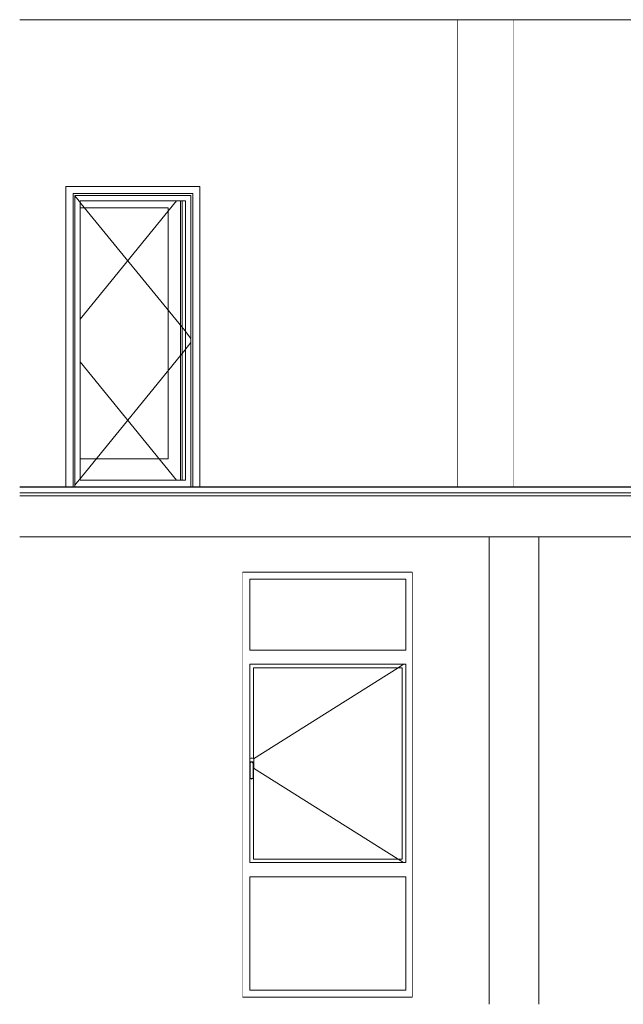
# Model space of a CAD drawing. Header units: millimetres. Extents: x -30280 to 136103, y -81242 to 8968.
# Tile 33 of 46: x 54776 to 59035, y -81242 to -74292. Entities that reach past the tile are written whole.
import ezdxf

# ---------------------------------------------------------------- set-up
doc = ezdxf.new("R2010")
doc.units = ezdxf.units.MM
doc.header["$MEASUREMENT"] = 0
doc.linetypes.add('Wipeout_Contour', pattern=[1000, 0, -1000])
for name, color, linetype in [('09_EI_Mobiliari general', 7, 'Continuous'), ('10_ESTR_Fotjats', 7, 'Continuous'), ('10_ESTR_Pilars', 7, 'Continuous'), ('12_FAÇ_Façana', 7, 'Continuous'), ('14_PAV_Paviment existent', 7, 'Continuous'), ('Puertas Archicad', 7, 'Continuous'), ('Ventanas Archicad', 7, 'Continuous')]:
    doc.layers.add(name, color=color, linetype=linetype)
for name, color, linetype, lineweight in [('10_ESTR_Fotjats_Pluma_Nº__1', 7, 'Continuous', 5), ('10_ESTR_Pilars_Pluma_Nº__88', 7, 'Continuous', 5), ('12_FAÇ_Façana_Pluma_Nº__47', 7, 'Continuous', 20), ('14_PAV_Paviment existent_Pluma_Nº__29', 7, 'Continuous', 20), ('Puertas Archicad_Pluma_Nº__1', 7, 'Continuous', 5), ('Ventanas Archicad_Pluma_Nº__47', 7, 'Continuous', 20)]:
    doc.layers.add(name, color=color, linetype=linetype, lineweight=lineweight)
doc.layers.add('Puertas Archicad_Pluma_Nº__3', color=7, linetype='Continuous', lineweight=5, true_color=0xa4a4a4)
doc.layers.add('Ventanas Archicad_Pluma_Nº__3', color=7, linetype='Continuous', lineweight=5, true_color=0xa4a4a4)

# ---------------------------------------------------------------- blocks, each defined once
blk = doc.blocks.new('Elem Sección_47_1', base_point=(79620.7, -77592.4))
at = {"color": 254, "linetype": 'Wipeout_Contour', "lineweight": 0, "ltscale": 394576.652326}
blk.add_wipeout([(58089.5, -77942.4), (58089.5, -81242.4), (58439.5, -81242.4), (58439.5, -77942.4)], dxfattribs=at).dxf.layer = '09_EI_Mobiliari general'
blk = doc.blocks.new('Elem Sección_80_1', base_point=(79620.7, -77592.4))
at = {"color": 254, "linetype": 'Wipeout_Contour', "lineweight": 0, "ltscale": 393522.54749}
blk.add_wipeout([(57544.6, -81242.4), (58089.5, -81242.4), (58089.5, -77942.4), (57544.6, -77942.4)], dxfattribs=at).dxf.layer = '12_FAÇ_Façana'
at = {"color": 254, "linetype": 'Wipeout_Contour', "lineweight": 0, "ltscale": 395846.067776}
blk.add_wipeout([(59159.6, -77942.4), (58439.5, -77942.4), (58439.5, -81242.4), (59159.6, -81242.4)], dxfattribs=at).dxf.layer = '12_FAÇ_Façana'
at = {"layer": '12_FAÇ_Façana_Pluma_Nº__47', "color": 7, "linetype": 'Continuous', "lineweight": 20}
for p, q in [((58089.5, -81242.4), (58089.5, -77942.4)), ((58439.5, -77942.4), (58439.5, -81242.4)), ((57544.6, -78192.4), (57544.6, -81192.4)), ((59159.6, -78192.4), (59159.6, -81192.4))]:
    blk.add_line(p, q, dxfattribs=at)
blk = doc.blocks.new('Elem Sección_85_1', base_point=(79620.7, -77592.4))
at = {"color": 254, "linetype": 'Wipeout_Contour', "lineweight": 0, "ltscale": 388298.106875}
blk.add_wipeout([(56349.6, -81242.4), (56349.6, -77942.4), (54775.7, -77942.4), (54775.7, -81242.4)], dxfattribs=at).dxf.layer = '12_FAÇ_Façana'
at = {"layer": '12_FAÇ_Façana_Pluma_Nº__47', "color": 7, "linetype": 'Continuous', "lineweight": 20}
blk.add_line((56349.6, -78192.4), (56349.6, -81192.4), dxfattribs=at)
blk = doc.blocks.new('Elem Sección_86_1', base_point=(79620.7, -77592.4))
at = {"color": 254, "linetype": 'Wipeout_Contour', "lineweight": 0, "ltscale": 386527.694444}
blk.add_wipeout([(56349.6, -78192.4), (57544.6, -78192.4), (57544.6, -77942.4), (56349.6, -77942.4)], dxfattribs=at).dxf.layer = '12_FAÇ_Façana'
at = {"color": 254, "linetype": 'Wipeout_Contour', "lineweight": 0, "ltscale": 396776.54476}
blk.add_wipeout([(57544.6, -81192.4), (56349.6, -81192.4), (56349.6, -81242.4), (57544.6, -81242.4)], dxfattribs=at).dxf.layer = '12_FAÇ_Façana'
blk = doc.blocks.new('Elem Sección_87_1', base_point=(79620.7, -77592.4))
at = {"color": 254, "linetype": 'Wipeout_Contour', "lineweight": 0, "ltscale": 1170716.243406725}
blk.add_wipeout([(56399.6, -78242.4), (56349.6, -78242.4), (56349.6, -81142.4), (56399.6, -81142.4), (56399.6, -80342.4), (56399.6, -80242.4), (56399.6, -79647.9), (56398.6, -79646.4), (56398.6, -79542.4), (56399.6, -79538.6), (56399.6, -78842.4), (56399.6, -78742.4)], dxfattribs=at).dxf.layer = 'Ventanas Archicad'
at = {"color": 254, "linetype": 'Wipeout_Contour', "lineweight": 0, "ltscale": 785749.491902}
blk.add_wipeout([(57499.6, -78842.4), (57499.6, -80242.4), (57499.6, -80342.4), (57499.6, -81142.4), (57544.6, -81142.4), (57544.6, -78242.4), (57499.6, -78242.4), (57499.6, -78742.4)], dxfattribs=at).dxf.layer = 'Ventanas Archicad'
at = {"color": 254, "linetype": 'Wipeout_Contour', "lineweight": 0, "ltscale": 580562.520676}
blk.add_wipeout([(56349.6, -78242.4), (56399.6, -78242.4), (57499.6, -78242.4), (57544.6, -78242.4), (57544.6, -78192.4), (56349.6, -78192.4)], dxfattribs=at).dxf.layer = 'Ventanas Archicad'
at = {"color": 254, "linetype": 'Wipeout_Contour', "lineweight": 0, "ltscale": 388879.369858}
blk.add_wipeout([(56399.6, -78742.4), (56399.6, -78842.4), (57499.6, -78842.4), (57499.6, -78742.4)], dxfattribs=at).dxf.layer = 'Ventanas Archicad'
at = {"color": 254, "linetype": 'Wipeout_Contour', "lineweight": 0, "ltscale": 1657637.890798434}
blk.add_wipeout([(56399.6, -79508.2), (56399.6, -79538.6), (56400.4, -79535.6), (56405.4, -79530.7), (56412.1, -79528.9), (56418.9, -79530.7), (56423.8, -79535.6), (56425.6, -79542.4), (56425.6, -79575.5), (56426.8, -79574.4), (56428.1, -79569.4), (56428.1, -79515.4), (56426.8, -79510.4), (56423.1, -79506.7), (56418.1, -79505.4), (56406.1, -79505.4), (56401.1, -79506.7)], dxfattribs=at).dxf.layer = 'Ventanas Archicad'
at = {"color": 254, "linetype": 'Wipeout_Contour', "lineweight": 0, "ltscale": 390399.953626}
blk.add_wipeout([(56400.6, -79649.4), (56412.1, -79652.4), (56412.1, -79649.3), (56402.5, -79646.8)], dxfattribs=at).dxf.layer = 'Ventanas Archicad'
at = {"color": 254, "linetype": 'Wipeout_Contour', "lineweight": 0, "ltscale": 393757.842718}
blk.add_wipeout([(56399.6, -80242.4), (56399.6, -80342.4), (57499.6, -80342.4), (57499.6, -80242.4)], dxfattribs=at).dxf.layer = 'Ventanas Archicad'
at = {"color": 254, "linetype": 'Wipeout_Contour', "lineweight": 0, "ltscale": 594879.952756}
blk.add_wipeout([(56349.6, -81192.4), (57544.6, -81192.4), (57544.6, -81142.4), (57499.6, -81142.4), (56399.6, -81142.4), (56349.6, -81142.4)], dxfattribs=at).dxf.layer = 'Ventanas Archicad'
at = {"layer": 'Ventanas Archicad_Pluma_Nº__47', "color": 7, "linetype": 'Continuous', "lineweight": 20}
for p, q in [((57544.6, -78192.4), (56349.6, -78192.4)), ((57544.6, -81192.4), (56349.6, -81192.4))]:
    blk.add_line(p, q, dxfattribs=at)
at = {"color": 254, "linetype": 'Wipeout_Contour', "lineweight": 0, "ltscale": 387907.878043}
blk.add_wipeout([(56399.6, -78742.4), (57499.6, -78742.4), (57499.6, -78242.4), (56399.6, -78242.4)], dxfattribs=at).dxf.layer = 'Ventanas Archicad'
at = {"color": 254, "linetype": 'Wipeout_Contour', "lineweight": 0, "ltscale": 392569.290747}
blk.add_wipeout([(57474.6, -78867.4), (57474.6, -80217.4), (57499.6, -80217.4), (57499.6, -78867.4)], dxfattribs=at).dxf.layer = 'Ventanas Archicad'
at = {"color": 254, "linetype": 'Wipeout_Contour', "lineweight": 0, "ltscale": 390424.574945}
blk.add_wipeout([(56421.8, -79646.8), (56412.1, -79649.3), (56412.1, -79652.4), (56423.6, -79649.4)], dxfattribs=at).dxf.layer = 'Ventanas Archicad'
at = {"color": 254, "linetype": 'Wipeout_Contour', "lineweight": 0, "ltscale": 395228.466281}
blk.add_wipeout([(56399.6, -81142.4), (57499.6, -81142.4), (57499.6, -80342.4), (56399.6, -80342.4)], dxfattribs=at).dxf.layer = 'Ventanas Archicad'
at = {"layer": 'Ventanas Archicad_Pluma_Nº__3', "color": 253, "linetype": 'Continuous', "lineweight": 5, "true_color": 0xa4a4a4}
for p, q in [((56399.6, -78742.4), (56399.6, -78242.4)), ((56399.6, -78242.4), (57499.6, -78242.4)), ((57499.6, -78242.4), (57499.6, -78742.4)), ((57499.6, -78742.4), (56399.6, -78742.4)), ((56399.6, -81142.4), (56399.6, -80342.4)), ((56399.6, -80342.4), (57499.6, -80342.4)), ((57499.6, -80342.4), (57499.6, -81142.4)), ((57499.6, -81142.4), (56399.6, -81142.4))]:
    blk.add_line(p, q, dxfattribs=at)
at = {"color": 254, "linetype": 'Wipeout_Contour', "lineweight": 0, "ltscale": 390377.716791}
blk.add_wipeout([(56401.6, -79645.5), (56398.6, -79646.4), (56400.6, -79649.4), (56402.5, -79646.8)], dxfattribs=at).dxf.layer = 'Ventanas Archicad'
at = {"color": 254, "linetype": 'Wipeout_Contour', "lineweight": 0, "ltscale": 390430.234956}
blk.add_wipeout([(56422.6, -79645.5), (56421.8, -79646.8), (56423.6, -79649.4), (56425.6, -79646.4)], dxfattribs=at).dxf.layer = 'Ventanas Archicad'
at = {"color": 254, "linetype": 'Wipeout_Contour', "lineweight": 0, "ltscale": 390204.432528}
blk.add_wipeout([(56401.6, -79542.8), (56398.6, -79542.4), (56398.6, -79646.4), (56401.6, -79645.5)], dxfattribs=at).dxf.layer = 'Ventanas Archicad'
at = {"color": 254, "linetype": 'Wipeout_Contour', "lineweight": 0, "ltscale": 390259.943733}
blk.add_wipeout([(56422.6, -79542.8), (56422.6, -79645.5), (56425.6, -79646.4), (56425.6, -79542.4)], dxfattribs=at).dxf.layer = 'Ventanas Archicad'
at = {"color": 254, "linetype": 'Wipeout_Contour', "lineweight": 0, "ltscale": 390027.724744}
blk.add_wipeout([(56398.6, -79542.4), (56401.6, -79542.8), (56403.1, -79537.2), (56400.4, -79535.6)], dxfattribs=at).dxf.layer = 'Ventanas Archicad'
at = {"color": 254, "linetype": 'Wipeout_Contour', "lineweight": 0, "ltscale": 390079.514805}
blk.add_wipeout([(56423.8, -79535.6), (56421.1, -79537.2), (56422.6, -79542.8), (56425.6, -79542.4)], dxfattribs=at).dxf.layer = 'Ventanas Archicad'
at = {"color": 254, "linetype": 'Wipeout_Contour', "lineweight": 0, "ltscale": 390017.444322}
blk.add_wipeout([(56400.4, -79535.6), (56403.1, -79537.2), (56406.9, -79533.4), (56405.4, -79530.7)], dxfattribs=at).dxf.layer = 'Ventanas Archicad'
at = {"color": 254, "linetype": 'Wipeout_Contour', "lineweight": 0, "ltscale": 390055.413336}
blk.add_wipeout([(56417.3, -79533.4), (56421.1, -79537.2), (56423.8, -79535.6), (56418.9, -79530.7)], dxfattribs=at).dxf.layer = 'Ventanas Archicad'
at = {"color": 254, "linetype": 'Wipeout_Contour', "lineweight": 0, "ltscale": 390019.571028}
blk.add_wipeout([(56405.4, -79530.7), (56406.9, -79533.4), (56412.1, -79532), (56412.1, -79528.9)], dxfattribs=at).dxf.layer = 'Ventanas Archicad'
at = {"color": 254, "linetype": 'Wipeout_Contour', "lineweight": 0, "ltscale": 390033.661048}
blk.add_wipeout([(56412.1, -79528.9), (56412.1, -79532), (56417.3, -79533.4), (56418.9, -79530.7)], dxfattribs=at).dxf.layer = 'Ventanas Archicad'
at = {"color": 254, "linetype": 'Wipeout_Contour', "lineweight": 0, "ltscale": 1170582.834050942}
blk.add_wipeout([(56402.5, -79646.8), (56412.1, -79649.3), (56421.8, -79646.8), (56422.6, -79645.5), (56422.6, -79542.8), (56421.1, -79537.2), (56417.3, -79533.4), (56412.1, -79532), (56406.9, -79533.4), (56403.1, -79537.2), (56401.6, -79542.8), (56401.6, -79645.5)], dxfattribs=at).dxf.layer = 'Ventanas Archicad'
at = {"color": 254, "linetype": 'Wipeout_Contour', "lineweight": 0, "ltscale": 778853.586323}
blk.add_wipeout([(56399.6, -78867.4), (56399.6, -79508.2), (56401.1, -79506.7), (56406.1, -79505.4), (56418.1, -79505.4), (56423.1, -79506.7), (56424.6, -79508.2), (56424.6, -78867.4)], dxfattribs=at).dxf.layer = 'Ventanas Archicad'
at = {"color": 254, "linetype": 'Wipeout_Contour', "lineweight": 0, "ltscale": 684148.106637}
blk.add_wipeout([(56400.6, -79649.4), (56399.6, -79647.9), (56399.6, -80217.4), (56424.6, -80217.4), (56424.6, -79647.9), (56423.6, -79649.4), (56412.1, -79652.4)], dxfattribs=at).dxf.layer = 'Ventanas Archicad'
at = {"color": 254, "linetype": 'Wipeout_Contour', "lineweight": 0, "ltscale": 583643.884661}
blk.add_wipeout([(56399.6, -78842.4), (56399.6, -78867.4), (56424.6, -78867.4), (57474.6, -78867.4), (57499.6, -78867.4), (57499.6, -78842.4)], dxfattribs=at).dxf.layer = 'Ventanas Archicad'
at = {"color": 254, "linetype": 'Wipeout_Contour', "lineweight": 0, "ltscale": 590309.516985}
blk.add_wipeout([(56424.6, -80217.4), (56399.6, -80217.4), (56399.6, -80242.4), (57499.6, -80242.4), (57499.6, -80217.4), (57474.6, -80217.4)], dxfattribs=at).dxf.layer = 'Ventanas Archicad'
at = {"color": 254, "linetype": 'Wipeout_Contour', "lineweight": 0, "ltscale": 1171681.407957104}
blk.add_wipeout([(56424.6, -79508.2), (56426.8, -79510.4), (56428.1, -79515.4), (56428.1, -79569.4), (56426.8, -79574.4), (56425.6, -79575.5), (56425.6, -79646.4), (56424.6, -79647.9), (56424.6, -80217.4), (57474.6, -80217.4), (57474.6, -78867.4), (56424.6, -78867.4)], dxfattribs=at).dxf.layer = 'Ventanas Archicad'
at = {"layer": 'Ventanas Archicad_Pluma_Nº__3', "color": 253, "linetype": 'Continuous', "lineweight": 5, "true_color": 0xa4a4a4}
for p, q in [((56399.6, -79538.6), (56399.6, -78842.4)), ((56399.6, -78842.4), (57499.6, -78842.4)), ((56424.6, -79508.2), (56424.6, -78867.4)), ((56424.6, -78867.4), (57474.6, -78867.4)), ((57445.3, -78867.4), (56426.2, -79509.8)), ((57485, -78842.4), (57445.3, -78867.4)), ((57474.6, -78867.4), (57474.6, -80217.4)), ((57499.6, -78842.4), (57499.6, -80242.4)), ((56401.1, -79506.7), (56399.6, -79508.2)), ((56406.1, -79505.4), (56401.1, -79506.7)), ((56418.1, -79505.4), (56406.1, -79505.4)), ((56423.1, -79506.7), (56418.1, -79505.4)), ((56426.8, -79510.4), (56423.1, -79506.7)), ((56398.6, -79542.4), (56400.4, -79535.6)), ((56398.6, -79646.4), (56398.6, -79542.4)), ((56400.4, -79535.6), (56405.4, -79530.7)), ((56401.6, -79542.8), (56403.1, -79537.2)), ((56401.6, -79645.5), (56401.6, -79542.8)), ((56403.1, -79537.2), (56406.9, -79533.4)), ((56405.4, -79530.7), (56412.1, -79528.9)), ((56406.9, -79533.4), (56412.1, -79532)), ((56412.1, -79528.9), (56418.9, -79530.7)), ((56412.1, -79532), (56417.3, -79533.4)), ((56417.3, -79533.4), (56421.1, -79537.2)), ((56418.9, -79530.7), (56423.8, -79535.6)), ((56421.1, -79537.2), (56422.6, -79542.8)), ((56422.6, -79542.8), (56422.6, -79645.5)), ((56423.8, -79535.6), (56425.6, -79542.4)), ((56425.6, -79542.4), (56425.6, -79646.4)), ((56425.6, -79575.5), (56426.8, -79574.4)), ((57445.3, -80217.4), (56426.2, -79574.9)), ((56428.1, -79515.4), (56426.8, -79510.4)), ((56426.8, -79574.4), (56428.1, -79569.4)), ((56428.1, -79569.4), (56428.1, -79515.4)), ((56400.6, -79649.4), (56398.6, -79646.4)), ((56402.5, -79646.8), (56401.6, -79645.5)), ((56412.1, -79649.3), (56402.5, -79646.8)), ((56421.8, -79646.8), (56412.1, -79649.3)), ((56422.6, -79645.5), (56421.8, -79646.8)), ((56425.6, -79646.4), (56423.6, -79649.4)), ((56399.6, -80242.4), (56399.6, -79647.9)), ((56412.1, -79652.4), (56400.6, -79649.4)), ((56423.6, -79649.4), (56412.1, -79652.4)), ((56424.6, -80217.4), (56424.6, -79647.9)), ((57499.6, -80242.4), (56399.6, -80242.4)), ((57474.6, -80217.4), (56424.6, -80217.4)), ((57485, -80242.4), (57445.3, -80217.4))]:
    blk.add_line(p, q, dxfattribs=at)
blk = doc.blocks.new('Elem Sección_88_1', base_point=(79620.7, -77592.4))
at = {"color": 254, "linetype": 'Wipeout_Contour', "lineweight": 0, "ltscale": 382405.49236}
blk.add_wipeout([(58264.6, -74292.4), (57864.6, -74292.4), (57864.6, -77590.4), (58264.6, -77590.4)], dxfattribs=at).dxf.layer = '10_ESTR_Pilars'
at = {"layer": '10_ESTR_Pilars_Pluma_Nº__88', "color": 7, "linetype": 'Continuous', "lineweight": 5}
for p, q in [((57864.6, -77590.4), (57864.6, -74292.4)), ((58264.6, -77590.4), (58264.6, -74292.4))]:
    blk.add_line(p, q, dxfattribs=at)
blk = doc.blocks.new('Elem Sección_89_1', base_point=(79620.7, -77592.4))
at = {"color": 254, "linetype": 'Wipeout_Contour', "lineweight": 0, "ltscale": 756572.219035}
blk.add_wipeout([(54775.7, -77590.4), (55102.3, -77590.4), (55102.3, -75470.4), (56046.3, -75470.4), (56046.3, -77590.4), (57864.6, -77590.4), (57864.6, -74292.4), (54775.7, -74292.4)], dxfattribs=at).dxf.layer = '12_FAÇ_Façana'
at = {"color": 254, "linetype": 'Wipeout_Contour', "lineweight": 0, "ltscale": 961063.22518}
blk.add_wipeout([(60392.1, -74292.4), (58264.6, -74292.4), (58264.6, -77590.4), (60392.1, -77590.4), (60392.1, -75145.4), (59451, -75145.4), (59121.4, -75145.4), (59121.4, -75092.4), (59451, -75092.4), (60392.1, -75092.4)], dxfattribs=at).dxf.layer = '12_FAÇ_Façana'
at = {"layer": '12_FAÇ_Façana_Pluma_Nº__47', "color": 7, "linetype": 'Continuous', "lineweight": 20}
for p, q in [((60392.1, -75092.4), (60392.1, -74292.4)), ((60392.1, -77590.4), (60392.1, -75145.4))]:
    blk.add_line(p, q, dxfattribs=at)
blk = doc.blocks.new('Elem Sección_90_1', base_point=(79620.7, -77592.4))
at = {"color": 254, "linetype": 'Wipeout_Contour', "lineweight": 0, "ltscale": 377321.293034}
blk.add_wipeout([(55152.3, -75520.4), (55102.3, -75470.4), (55102.3, -77590.4), (55152.3, -77590.4)], dxfattribs=at).dxf.layer = 'Puertas Archicad'
at = {"color": 254, "linetype": 'Wipeout_Contour', "lineweight": 0, "ltscale": 379422.410753}
blk.add_wipeout([(55996.3, -75520.4), (55996.3, -77590.4), (56046.3, -77590.4), (56046.3, -75470.4)], dxfattribs=at).dxf.layer = 'Puertas Archicad'
at = {"color": 254, "linetype": 'Wipeout_Contour', "lineweight": 0, "ltscale": 374981.33231}
blk.add_wipeout([(56046.3, -75470.4), (55102.3, -75470.4), (55152.3, -75520.4), (55996.3, -75520.4)], dxfattribs=at).dxf.layer = 'Puertas Archicad'
at = {"layer": 'Puertas Archicad_Pluma_Nº__1', "color": 7, "linetype": 'Continuous', "lineweight": 5}
for p, q in [((55102.3, -77590.4), (55102.3, -75470.4)), ((55102.3, -75470.4), (56046.3, -75470.4)), ((56046.3, -75470.4), (56046.3, -77590.4))]:
    blk.add_line(p, q, dxfattribs=at)
at = {"color": 254, "linetype": 'Wipeout_Contour', "lineweight": 0, "ltscale": 377453.511561}
blk.add_wipeout([(55164.3, -75532.4), (55152.3, -75532.4), (55152.3, -77590.4), (55164.3, -77590.4)], dxfattribs=at).dxf.layer = 'Puertas Archicad'
at = {"color": 254, "linetype": 'Wipeout_Contour', "lineweight": 0, "ltscale": 379408.590831}
blk.add_wipeout([(55984.3, -75532.4), (55984.3, -77590.4), (55996.3, -77590.4), (55996.3, -75532.4)], dxfattribs=at).dxf.layer = 'Puertas Archicad'
at = {"color": 254, "linetype": 'Wipeout_Contour', "lineweight": 0, "ltscale": 562631.726272}
blk.add_wipeout([(55996.3, -75520.4), (55152.3, -75520.4), (55152.3, -75532.4), (55164.3, -75532.4), (55984.3, -75532.4), (55996.3, -75532.4)], dxfattribs=at).dxf.layer = 'Puertas Archicad'
at = {"color": 254, "linetype": 'Wipeout_Contour', "lineweight": 0, "ltscale": 377495.130621}
blk.add_wipeout([(55164.3, -75570.4), (55164.3, -77542.4), (55202.3, -77542.4), (55202.3, -75570.4)], dxfattribs=at).dxf.layer = 'Puertas Archicad'
at = {"color": 254, "linetype": 'Wipeout_Contour', "lineweight": 0, "ltscale": 379332.788596}
blk.add_wipeout([(55946.3, -77542.4), (55984.3, -77542.4), (55984.3, -75570.4), (55946.3, -75570.4)], dxfattribs=at).dxf.layer = 'Puertas Archicad'
at = {"color": 254, "linetype": 'Wipeout_Contour', "lineweight": 0, "ltscale": 562773.155694}
blk.add_wipeout([(55984.3, -75532.4), (55164.3, -75532.4), (55164.3, -75570.4), (55202.3, -75570.4), (55946.3, -75570.4), (55984.3, -75570.4)], dxfattribs=at).dxf.layer = 'Puertas Archicad'
at = {"color": 254, "linetype": 'Wipeout_Contour', "lineweight": 0, "ltscale": 572485.710743}
blk.add_wipeout([(55202.3, -77542.4), (55164.3, -77542.4), (55164.3, -77590.4), (55984.3, -77590.4), (55984.3, -77542.4), (55946.3, -77542.4)], dxfattribs=at).dxf.layer = 'Puertas Archicad'
at = {"layer": 'Puertas Archicad_Pluma_Nº__1', "color": 7, "linetype": 'Continuous', "lineweight": 5}
for p, q in [((55152.3, -75520.4), (55152.3, -77590.4)), ((55996.3, -75520.4), (55152.3, -75520.4)), ((55164.3, -75532.4), (55164.3, -77590.4)), ((55984.3, -75532.4), (55164.3, -75532.4)), ((55984.3, -77590.4), (55984.3, -75532.4)), ((55996.3, -77590.4), (55996.3, -75520.4))]:
    blk.add_line(p, q, dxfattribs=at)
at = {"color": 254, "linetype": 'Wipeout_Contour', "lineweight": 0, "ltscale": 378413.757397}
blk.add_wipeout([(55202.3, -77542.4), (55946.3, -77542.4), (55946.3, -75570.4), (55202.3, -75570.4)], dxfattribs=at).dxf.layer = 'Puertas Archicad'
at = {"layer": 'Puertas Archicad_Pluma_Nº__1', "color": 7, "linetype": 'Continuous', "lineweight": 5}
for p, q in [((55202.3, -77542.4), (55202.3, -75570.4)), ((55202.3, -75570.4), (55946.3, -75570.4)), ((55946.3, -75570.4), (55946.3, -77542.4)), ((55946.3, -77542.4), (55202.3, -77542.4))]:
    blk.add_line(p, q, dxfattribs=at)
at = {"layer": 'Puertas Archicad_Pluma_Nº__3', "color": 253, "linetype": 'Continuous', "lineweight": 5, "true_color": 0xa4a4a4}
for p, q in [((55164.3, -75535.1), (55984.3, -76541.6)), ((55164.3, -77577.6), (55984.3, -76571.1))]:
    blk.add_line(p, q, dxfattribs=at)
blk = doc.blocks.new('Elem Sección_92_1', base_point=(79620.7, -77592.4))
at = {"layer": 'Puertas Archicad_Pluma_Nº__1', "color": 7, "linetype": 'Continuous', "lineweight": 5}
for p, q in [((55911.1, -75570.4), (55911.1, -77542.4)), ((55923.1, -75570.4), (55923.1, -77542.4)), ((55823.1, -75620.4), (55202.3, -75620.4)), ((55823.1, -77392.4), (55823.1, -75620.4)), ((55202.3, -77392.4), (55823.1, -77392.4))]:
    blk.add_line(p, q, dxfattribs=at)
at = {"layer": 'Puertas Archicad_Pluma_Nº__3', "color": 253, "linetype": 'Continuous', "lineweight": 5, "true_color": 0xa4a4a4}
for p, q in [((55882.4, -75570.4), (55202.3, -76405.1)), ((55882.4, -77542.4), (55202.3, -76707.6))]:
    blk.add_line(p, q, dxfattribs=at)
blk = doc.blocks.new('Elem Sección_119_1', base_point=(79620.7, -77592.4))
at = {"layer": '10_ESTR_Fotjats_Pluma_Nº__1', "color": 7, "linetype": 'Continuous', "lineweight": 5}
for p, q in [((87529.5, -77632.4), (54775.7, -77632.4)), ((87529.5, -77652.4), (54775.7, -77652.4)), ((87529.5, -77942.4), (54775.7, -77942.4))]:
    blk.add_line(p, q, dxfattribs=at)
blk = doc.blocks.new('Elem Sección_120_1', base_point=(79620.7, -77592.4))
at = {"layer": '10_ESTR_Fotjats_Pluma_Nº__1', "color": 7, "linetype": 'Continuous', "lineweight": 5}
blk.add_line((87529.5, -74292.4), (54775.7, -74292.4), dxfattribs=at)
blk = doc.blocks.new('Elem Sección_123_1', base_point=(79620.7, -77592.4))
at = {"layer": '14_PAV_Paviment existent_Pluma_Nº__29', "color": 7, "linetype": 'Continuous', "lineweight": 20}
for p, q in [((86299.6, -77590.4), (54775.7, -77590.4)), ((86299.6, -77592.4), (54775.7, -77592.4))]:
    blk.add_line(p, q, dxfattribs=at)

msp = doc.modelspace()

# ---------------------------------------------------------------- block references
at = {"layer": '09_EI_Mobiliari general', "lineweight": 0}
msp.add_blockref('Elem Sección_47_1', (79620.736, -77592.372), dxfattribs=at)
at = {"layer": '10_ESTR_Pilars', "lineweight": 0}
msp.add_blockref('Elem Sección_88_1', (79620.736, -77592.372), dxfattribs=at)
at = {"layer": '12_FAÇ_Façana', "lineweight": 0}
msp.add_blockref('Elem Sección_85_1', (79620.736, -77592.372), dxfattribs=at)

# ---------------------------------------------------------------- next in the draw order: block references
for name in ['Elem Sección_89_1', 'Elem Sección_80_1']:
    msp.add_blockref(name, (79620.736, -77592.372), dxfattribs=at)

# ---------------------------------------------------------------- next in the draw order: block references
at = {"layer": '10_ESTR_Fotjats', "lineweight": 0}
msp.add_blockref('Elem Sección_120_1', (79620.736, -77592.372), dxfattribs=at)
at = {"layer": '12_FAÇ_Façana', "lineweight": 0}
msp.add_blockref('Elem Sección_86_1', (79620.736, -77592.372), dxfattribs=at)
at = {"layer": 'Puertas Archicad', "lineweight": 0}
msp.add_blockref('Elem Sección_90_1', (79620.736, -77592.372), dxfattribs=at)

# ---------------------------------------------------------------- next in the draw order: block references
at = {"layer": '10_ESTR_Fotjats', "lineweight": 0}
msp.add_blockref('Elem Sección_119_1', (79620.736, -77592.372), dxfattribs=at)
at = {"layer": '14_PAV_Paviment existent', "lineweight": 0}
msp.add_blockref('Elem Sección_123_1', (79620.736, -77592.372), dxfattribs=at)
at = {"layer": 'Puertas Archicad', "lineweight": 0}
msp.add_blockref('Elem Sección_92_1', (79620.736, -77592.372), dxfattribs=at)
at = {"layer": 'Ventanas Archicad', "lineweight": 0}
msp.add_blockref('Elem Sección_87_1', (79620.736, -77592.372), dxfattribs=at)

doc.saveas('drawing.dxf')
